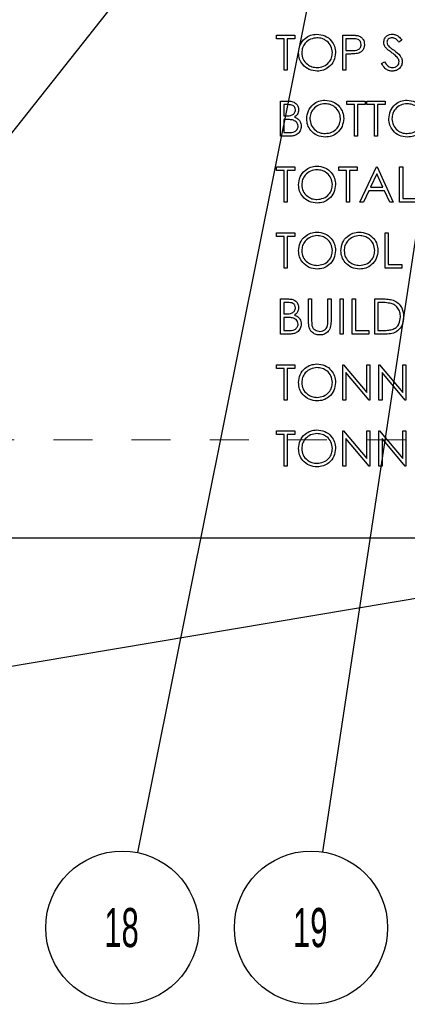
# Model space of a CAD drawing. Header units: inches. Extents: x 1880 to 2363, y -453 to -54.
# Tile 227 of 256: x 2038.996 to 2039.987, y -428.429 to -425.91. Entities that reach past the tile are written whole.
import ezdxf

# ---------------------------------------------------------------- set-up
doc = ezdxf.new("R2010")
doc.units = ezdxf.units.IN
doc.header["$LTSCALE"] = 0.5
doc.header["$MEASUREMENT"] = 0
doc.linetypes.add('HIDDEN', pattern=[0.225, 0.15, -0.075])
doc.layers.add('DSS-M-S', color=53, linetype='Continuous')
doc.layers.add('SID-M-S', color=105, linetype='Continuous')
doc.styles.add('SLDTEXTSTYLE0', font='TXT', dxfattribs={"width": 0.595745})

msp = doc.modelspace()

# ---------------------------------------------------------------- linework, layer by layer
at = {"layer": 'DSS-M-S', "linetype": 'Continuous', "lineweight": 25}
for p, q in [((2039.65269, -425.94932), (2039.7, -425.94932)), ((2039.65269, -425.95855), (2039.65269, -425.94932)), ((2039.7, -425.94932), (2039.7, -425.95855)), ((2039.82231, -425.94932), (2039.83996, -425.94932)), ((2039.82231, -426.03932), (2039.82231, -425.94932)), ((2039.67231, -425.95855), (2039.65269, -425.95855)), ((2039.67231, -426.03932), (2039.67231, -425.95855)), ((2039.68038, -425.95855), (2039.68038, -426.03932)), ((2039.7, -425.95855), (2039.68038, -425.95855)), ((2039.84684, -425.95855), (2039.83038, -425.95855)), ((2039.83038, -425.95855), (2039.83038, -425.98855)), ((2039.97346, -425.96225), (2039.96616, -425.96779)), ((2039.83038, -425.98855), (2039.84614, -425.98875)), ((2039.83038, -425.99779), (2039.83038, -426.03932)), ((2039.83682, -425.99779), (2039.83038, -425.99779)), ((2039.92154, -426.02196), (2039.92915, -426.0174)), ((2039.68038, -426.03932), (2039.67231, -426.03932)), ((2039.83038, -426.03932), (2039.82231, -426.03932)), ((2039.66308, -426.11807), (2039.68064, -426.11807)), ((2039.66308, -426.20807), (2039.66308, -426.11807)), ((2039.67115, -426.1273), (2039.67115, -426.15615)), ((2039.68211, -426.1273), (2039.67115, -426.1273)), ((2039.83269, -426.11807), (2039.88, -426.11807)), ((2039.83269, -426.1273), (2039.83269, -426.11807)), ((2039.85231, -426.1273), (2039.83269, -426.1273)), ((2039.85231, -426.20807), (2039.85231, -426.1273)), ((2039.86038, -426.1273), (2039.86038, -426.20807)), ((2039.88, -426.1273), (2039.86038, -426.1273)), ((2039.88, -426.11807), (2039.88, -426.1273)), ((2039.88346, -426.11807), (2039.93077, -426.11807)), ((2039.88346, -426.1273), (2039.88346, -426.11807)), ((2039.90308, -426.1273), (2039.88346, -426.1273)), ((2039.90308, -426.20807), (2039.90308, -426.1273)), ((2039.91115, -426.1273), (2039.91115, -426.20807)), ((2039.93077, -426.1273), (2039.91115, -426.1273)), ((2039.93077, -426.11807), (2039.93077, -426.1273)), ((2039.67115, -426.15615), (2039.67658, -426.15615)), ((2039.67115, -426.16538), (2039.67115, -426.19884)), ((2039.67651, -426.16538), (2039.67115, -426.16538)), ((2039.67115, -426.19884), (2039.68266, -426.19884)), ((2039.68742, -426.20807), (2039.66308, -426.20807)), ((2039.86038, -426.20807), (2039.85231, -426.20807)), ((2039.91115, -426.20807), (2039.90308, -426.20807)), ((2039.65269, -426.28682), (2039.7, -426.28682)), ((2039.65269, -426.29605), (2039.65269, -426.28682)), ((2039.67231, -426.29605), (2039.65269, -426.29605)), ((2039.67231, -426.37682), (2039.67231, -426.29605)), ((2039.68038, -426.29605), (2039.68038, -426.37682)), ((2039.7, -426.29605), (2039.68038, -426.29605)), ((2039.7, -426.28682), (2039.7, -426.29605)), ((2039.81192, -426.28682), (2039.85923, -426.28682)), ((2039.81192, -426.29605), (2039.81192, -426.28682)), ((2039.83154, -426.29605), (2039.81192, -426.29605)), ((2039.83154, -426.37682), (2039.83154, -426.29605)), ((2039.83961, -426.29605), (2039.83961, -426.37682)), ((2039.85923, -426.29605), (2039.83961, -426.29605)), ((2039.85923, -426.28682), (2039.85923, -426.29605)), ((2039.86615, -426.37682), (2039.90885, -426.28682)), ((2039.90933, -426.30437), (2039.89303, -426.33875)), ((2039.90885, -426.28682), (2039.91, -426.28682)), ((2039.9252, -426.33875), (2039.90933, -426.30437)), ((2039.91, -426.28682), (2039.95154, -426.37682)), ((2039.96769, -426.28682), (2039.97577, -426.28682)), ((2039.96769, -426.37682), (2039.96769, -426.28682)), ((2039.97577, -426.28682), (2039.97577, -426.36759)), ((2039.88865, -426.34798), (2039.87497, -426.37682)), ((2039.92945, -426.34798), (2039.88865, -426.34798)), ((2039.89303, -426.33875), (2039.9252, -426.33875)), ((2039.94276, -426.37682), (2039.92945, -426.34798)), ((2039.68038, -426.37682), (2039.67231, -426.37682)), ((2039.83961, -426.37682), (2039.83154, -426.37682)), ((2039.87497, -426.37682), (2039.86615, -426.37682)), ((2039.95154, -426.37682), (2039.94276, -426.37682)), ((2040.01038, -426.37682), (2039.96769, -426.37682)), ((2039.97577, -426.36759), (2040.01038, -426.36759)), ((2039.65269, -426.45557), (2039.7, -426.45557)), ((2039.65269, -426.4648), (2039.65269, -426.45557)), ((2039.7, -426.45557), (2039.7, -426.4648)), ((2039.93077, -426.45557), (2039.93885, -426.45557)), ((2039.93077, -426.54557), (2039.93077, -426.45557)), ((2039.93885, -426.45557), (2039.93885, -426.53634)), ((2039.67231, -426.4648), (2039.65269, -426.4648)), ((2039.67231, -426.54557), (2039.67231, -426.4648)), ((2039.68038, -426.4648), (2039.68038, -426.54557)), ((2039.7, -426.4648), (2039.68038, -426.4648)), ((2039.68038, -426.54557), (2039.67231, -426.54557)), ((2039.97346, -426.54557), (2039.93077, -426.54557)), ((2039.93885, -426.53634), (2039.97346, -426.53634)), ((2039.97346, -426.53634), (2039.97346, -426.54557)), ((2039.66308, -426.62432), (2039.68064, -426.62432)), ((2039.66308, -426.71432), (2039.66308, -426.62432)), ((2039.67115, -426.63355), (2039.67115, -426.6624)), ((2039.68211, -426.63355), (2039.67115, -426.63355)), ((2039.73461, -426.62432), (2039.74269, -426.62432)), ((2039.73461, -426.67868), (2039.73461, -426.62432)), ((2039.74269, -426.62432), (2039.74269, -426.67825)), ((2039.78423, -426.62432), (2039.79231, -426.62432)), ((2039.78423, -426.67825), (2039.78423, -426.62432)), ((2039.79231, -426.62432), (2039.79231, -426.67868)), ((2039.81538, -426.62432), (2039.82346, -426.62432)), ((2039.81538, -426.71432), (2039.81538, -426.62432)), ((2039.82346, -426.62432), (2039.82346, -426.71432)), ((2039.84654, -426.62432), (2039.85461, -426.62432)), ((2039.84654, -426.71432), (2039.84654, -426.62432)), ((2039.85461, -426.62432), (2039.85461, -426.70509)), ((2039.90423, -426.62432), (2039.9224, -426.62432)), ((2039.90423, -426.71432), (2039.90423, -426.62432)), ((2039.91231, -426.63355), (2039.91231, -426.70509)), ((2039.91864, -426.63355), (2039.91231, -426.63355)), ((2039.67115, -426.6624), (2039.67658, -426.6624)), ((2039.67651, -426.67163), (2039.67115, -426.67163)), ((2039.67115, -426.67163), (2039.67115, -426.70509)), ((2039.67115, -426.70509), (2039.68266, -426.70509)), ((2039.85461, -426.70509), (2039.88923, -426.70509)), ((2039.88923, -426.70509), (2039.88923, -426.71432)), ((2039.91231, -426.70509), (2039.92264, -426.70509)), ((2039.68742, -426.71432), (2039.66308, -426.71432)), ((2039.82346, -426.71432), (2039.81538, -426.71432)), ((2039.88923, -426.71432), (2039.84654, -426.71432)), ((2039.93212, -426.71432), (2039.90423, -426.71432)), ((2039.65269, -426.79307), (2039.7, -426.79307)), ((2039.65269, -426.8023), (2039.65269, -426.79307)), ((2039.67231, -426.8023), (2039.65269, -426.8023)), ((2039.67231, -426.88307), (2039.67231, -426.8023)), ((2039.68038, -426.8023), (2039.68038, -426.88307)), ((2039.7, -426.8023), (2039.68038, -426.8023)), ((2039.7, -426.79307), (2039.7, -426.8023)), ((2039.82231, -426.79307), (2039.824, -426.79307)), ((2039.82231, -426.88307), (2039.82231, -426.79307)), ((2039.824, -426.79307), (2039.88346, -426.86391)), ((2039.88346, -426.79307), (2039.89154, -426.79307)), ((2039.88346, -426.86391), (2039.88346, -426.79307)), ((2039.89154, -426.79307), (2039.89154, -426.88307)), ((2039.91461, -426.88307), (2039.91461, -426.79307)), ((2039.91461, -426.79307), (2039.91631, -426.79307)), ((2039.91631, -426.79307), (2039.97577, -426.86391)), ((2039.97577, -426.79307), (2039.98385, -426.79307)), ((2039.97577, -426.86391), (2039.97577, -426.79307)), ((2039.98385, -426.79307), (2039.98385, -426.88307)), ((2039.83038, -426.8124), (2039.83038, -426.88307)), ((2039.8897, -426.88307), (2039.83038, -426.8124)), ((2039.98201, -426.88307), (2039.92269, -426.8124)), ((2039.92269, -426.8124), (2039.92269, -426.88307)), ((2039.68038, -426.88307), (2039.67231, -426.88307)), ((2039.83038, -426.88307), (2039.82231, -426.88307)), ((2039.89154, -426.88307), (2039.8897, -426.88307)), ((2039.92269, -426.88307), (2039.91461, -426.88307)), ((2039.98385, -426.88307), (2039.98201, -426.88307)), ((2039.65269, -426.96182), (2039.7, -426.96182)), ((2039.65269, -426.97105), (2039.65269, -426.96182)), ((2039.67231, -426.97105), (2039.65269, -426.97105)), ((2039.67231, -427.05182), (2039.67231, -426.97105)), ((2039.68038, -426.97105), (2039.68038, -427.05182)), ((2039.7, -426.97105), (2039.68038, -426.97105)), ((2039.7, -426.96182), (2039.7, -426.97105)), ((2039.82231, -426.96182), (2039.824, -426.96182)), ((2039.82231, -427.05182), (2039.82231, -426.96182)), ((2039.824, -426.96182), (2039.88346, -427.03266)), ((2039.8897, -427.05182), (2039.83038, -426.98115)), ((2039.83038, -426.98115), (2039.83038, -427.05182)), ((2039.88346, -426.96182), (2039.89154, -426.96182)), ((2039.88346, -427.03266), (2039.88346, -426.96182)), ((2039.89154, -426.96182), (2039.89154, -427.05182)), ((2039.91461, -426.96182), (2039.91631, -426.96182)), ((2039.91461, -427.05182), (2039.91461, -426.96182)), ((2039.91631, -426.96182), (2039.97577, -427.03266)), ((2039.98201, -427.05182), (2039.92269, -426.98115)), ((2039.92269, -426.98115), (2039.92269, -427.05182)), ((2039.97577, -426.96182), (2039.98385, -426.96182)), ((2039.97577, -427.03266), (2039.97577, -426.96182)), ((2039.98385, -426.96182), (2039.98385, -427.05182)), ((2039.68038, -427.05182), (2039.67231, -427.05182)), ((2039.83038, -427.05182), (2039.82231, -427.05182)), ((2039.89154, -427.05182), (2039.8897, -427.05182)), ((2039.92269, -427.05182), (2039.91461, -427.05182)), ((2039.98385, -427.05182), (2039.98201, -427.05182)), ((2034.68179, -427.23517), (2047.18179, -427.23517))]:
    msp.add_line(p, q, dxfattribs=at)
at = {"layer": 'DSS-M-S', "linetype": 'HIDDEN', "lineweight": 18}
msp.add_line((2047.18179, -426.98517), (2034.68179, -426.98517), dxfattribs=at)
at = {"layer": 'DSS-M-S', "linetype": 'Continuous', "lineweight": 25}
for points, knots in [([(2039.70923, -425.99472), (2039.71006, -425.98778), (2039.71172, -425.97389), (2039.72404, -425.95807), (2039.73959, -425.94865), (2039.7505, -425.94756), (2039.75596, -425.94702)], [0, 0, 0, 0, 0.27973102, 0.55932682, 0.77968048, 1, 1, 1, 1]), ([(2039.75596, -425.94702), (2039.76301, -425.94776), (2039.77711, -425.94924), (2039.79288, -425.96201), (2039.80246, -425.97769), (2039.80338, -425.98875), (2039.80385, -425.99429)], [0, 0, 0, 0, 0.2797673, 0.5593585, 0.7795711, 1, 1, 1, 1]), ([(2039.83996, -425.94932), (2039.84381, -425.94931), (2039.85067, -425.94929), (2039.85747, -425.95025), (2039.86046, -425.95068)], [0, 0, 0, 0, 0.5603137, 1, 1, 1, 1]), ([(2039.86046, -425.95068), (2039.86319, -425.95166), (2039.86866, -425.95364), (2039.87431, -425.95972), (2039.87729, -425.96664), (2039.87756, -425.97119), (2039.87769, -425.97346)], [0, 0, 0, 0, 0.27970537, 0.55938086, 0.77950855, 1, 1, 1, 1]), ([(2039.92731, -425.96802), (2039.9277, -425.96482), (2039.92848, -425.95844), (2039.93462, -425.9515), (2039.94197, -425.94766), (2039.94698, -425.94723), (2039.94948, -425.94702)], [0, 0, 0, 0, 0.27955263, 0.5587984, 0.77937773, 1, 1, 1, 1]), ([(2039.94948, -425.94702), (2039.95225, -425.94729), (2039.9578, -425.94783), (2039.96647, -425.95312), (2039.97081, -425.95879), (2039.97346, -425.96225)], [0, 0, 0, 0, 0.2797499, 0.5595012, 1, 1, 1, 1]), ([(2039.75636, -425.95625), (2039.75068, -425.95699), (2039.73931, -425.95846), (2039.72631, -425.96848), (2039.71853, -425.98124), (2039.71772, -425.9902), (2039.71731, -425.99468)], [0, 0, 0, 0, 0.2796271, 0.5593495, 0.7796302, 1, 1, 1, 1]), ([(2039.79577, -425.99427), (2039.79508, -425.98856), (2039.7937, -425.97713), (2039.78274, -425.96474), (2039.76977, -425.95757), (2039.76083, -425.95669), (2039.75636, -425.95625)], [0, 0, 0, 0, 0.279468, 0.5588703, 0.7795158, 1, 1, 1, 1]), ([(2039.84614, -425.98875), (2039.85162, -425.98877), (2039.85849, -425.9888), (2039.86513, -425.98429), (2039.86859, -425.98016), (2039.86921, -425.97616), (2039.86961, -425.9735)], [0, 0, 0, 0, 0.4997206, 0.6253498, 0.7510825, 1, 1, 1, 1]), ([(2039.86961, -425.9735), (2039.86921, -425.97092), (2039.86859, -425.96703), (2039.86528, -425.96297), (2039.85892, -425.95842), (2039.85221, -425.95849), (2039.84684, -425.95855)], [0, 0, 0, 0, 0.2489693, 0.3747291, 0.500383, 1, 1, 1, 1]), ([(2039.87769, -425.97346), (2039.87748, -425.97643), (2039.87705, -425.98236), (2039.87254, -425.98958), (2039.86641, -425.99424), (2039.86196, -425.99562), (2039.85974, -425.99631)], [0, 0, 0, 0, 0.2800989, 0.5593238, 0.7794579, 1, 1, 1, 1]), ([(2039.93234, -425.98172), (2039.93075, -425.97939), (2039.92792, -425.97522), (2039.92749, -425.97022), (2039.92731, -425.96802)], [0, 0, 0, 0, 0.5598405, 1, 1, 1, 1]), ([(2039.94858, -425.95625), (2039.94675, -425.95639), (2039.9431, -425.95667), (2039.93871, -425.95947), (2039.93583, -425.96333), (2039.93553, -425.9662), (2039.93538, -425.96764)], [0, 0, 0, 0, 0.2802743, 0.5599314, 0.7799201, 1, 1, 1, 1]), ([(2039.93538, -425.96764), (2039.93549, -425.9689), (2039.9357, -425.97141), (2039.93765, -425.97555), (2039.93992, -425.97786), (2039.94132, -425.97927)], [0, 0, 0, 0, 0.2799464, 0.5597741, 1, 1, 1, 1]), ([(2039.96616, -425.96779), (2039.9646, -425.96585), (2039.96204, -425.96266), (2039.95782, -425.95881), (2039.95341, -425.95662), (2039.95019, -425.95637), (2039.94858, -425.95625)], [0, 0, 0, 0, 0.3404085, 0.560482, 0.7801798, 1, 1, 1, 1]), ([(2039.75668, -426.04163), (2039.74971, -426.04086), (2039.73576, -426.03932), (2039.72025, -426.02659), (2039.71068, -426.01114), (2039.70971, -426.0002), (2039.70923, -425.99472)], [0, 0, 0, 0, 0.2796633, 0.5593539, 0.7796364, 1, 1, 1, 1]), ([(2039.71731, -425.99468), (2039.718, -426.00036), (2039.71937, -426.0117), (2039.73025, -426.02394), (2039.743, -426.0313), (2039.7519, -426.03204), (2039.75636, -426.0324)], [0, 0, 0, 0, 0.279416, 0.5590765, 0.779478, 1, 1, 1, 1]), ([(2039.75636, -426.0324), (2039.76207, -426.03175), (2039.7735, -426.03045), (2039.78674, -426.02059), (2039.79453, -426.00776), (2039.79535, -425.99877), (2039.79577, -425.99427)], [0, 0, 0, 0, 0.2798297, 0.559389, 0.7796538, 1, 1, 1, 1]), ([(2039.80385, -425.99429), (2039.80305, -426.00127), (2039.80147, -426.01524), (2039.78865, -426.03072), (2039.77314, -426.04023), (2039.76217, -426.04116), (2039.75668, -426.04163)], [0, 0, 0, 0, 0.2796304, 0.5593429, 0.7795972, 1, 1, 1, 1]), ([(2039.85974, -425.99631), (2039.85548, -425.99684), (2039.84786, -425.9978), (2039.8402, -425.99779), (2039.83682, -425.99779)], [0, 0, 0, 0, 0.5596942, 1, 1, 1, 1]), ([(2039.94708, -425.99396), (2039.94415, -425.99189), (2039.93891, -425.98819), (2039.93435, -425.9837), (2039.93234, -425.98172)], [0, 0, 0, 0, 0.5604127, 1, 1, 1, 1]), ([(2039.94132, -425.97927), (2039.94354, -425.98099), (2039.9475, -425.98407), (2039.95161, -425.98696), (2039.95341, -425.98823)], [0, 0, 0, 0, 0.5599058, 1, 1, 1, 1]), ([(2039.96331, -426.00831), (2039.96054, -426.00535), (2039.95558, -426.00004), (2039.94968, -425.99582), (2039.94708, -425.99396)], [0, 0, 0, 0, 0.5594958, 1, 1, 1, 1]), ([(2039.95341, -425.98823), (2039.95905, -425.99241), (2039.96691, -425.99823), (2039.9736, -426.00906), (2039.97428, -426.01454), (2039.97461, -426.01727)], [0, 0, 0, 0, 0.5601154, 0.7802838, 1, 1, 1, 1]), ([(2039.94891, -426.04163), (2039.94558, -426.0413), (2039.93892, -426.04063), (2039.92866, -426.03385), (2039.92424, -426.02647), (2039.92154, -426.02196)], [0, 0, 0, 0, 0.2798798, 0.5596658, 1, 1, 1, 1]), ([(2039.92915, -426.0174), (2039.93182, -426.02151), (2039.93555, -426.02724), (2039.94317, -426.0318), (2039.947, -426.0322), (2039.94891, -426.0324)], [0, 0, 0, 0, 0.55932064, 0.77978172, 1, 1, 1, 1]), ([(2039.94891, -426.0324), (2039.95133, -426.03216), (2039.95616, -426.03167), (2039.96207, -426.02804), (2039.96583, -426.02285), (2039.9663, -426.01905), (2039.96654, -426.01715)], [0, 0, 0, 0, 0.2802764, 0.5601478, 0.7801531, 1, 1, 1, 1]), ([(2039.97461, -426.01727), (2039.97411, -426.02096), (2039.9731, -426.02833), (2039.96591, -426.03617), (2039.9576, -426.04093), (2039.9518, -426.0414), (2039.94891, -426.04163)], [0, 0, 0, 0, 0.2791829, 0.5590851, 0.779446, 1, 1, 1, 1]), ([(2039.96654, -426.01715), (2039.96632, -426.01536), (2039.96592, -426.01215), (2039.96411, -426.00949), (2039.96331, -426.00831)], [0, 0, 0, 0, 0.5589902, 1, 1, 1, 1]), ([(2039.68064, -426.11807), (2039.68449, -426.11816), (2039.69216, -426.11832), (2039.70231, -426.12291), (2039.70822, -426.13132), (2039.70889, -426.13736), (2039.70923, -426.14038)], [0, 0, 0, 0, 0.2813174, 0.559922, 0.7799345, 1, 1, 1, 1]), ([(2039.70115, -426.14054), (2039.70089, -426.13832), (2039.7005, -426.13499), (2039.69765, -426.13156), (2039.69227, -426.12771), (2039.68663, -426.12749), (2039.68211, -426.1273)], [0, 0, 0, 0, 0.2492836, 0.3749253, 0.5006447, 1, 1, 1, 1]), ([(2039.73, -426.16347), (2039.73083, -426.15653), (2039.73249, -426.14264), (2039.74481, -426.12682), (2039.76036, -426.1174), (2039.77127, -426.11631), (2039.77673, -426.11577)], [0, 0, 0, 0, 0.279731, 0.5593268, 0.7796805, 1, 1, 1, 1]), ([(2039.77713, -426.125), (2039.77145, -426.12574), (2039.76008, -426.12721), (2039.74708, -426.13723), (2039.7393, -426.14999), (2039.73848, -426.15895), (2039.73808, -426.16343)], [0, 0, 0, 0, 0.2796271, 0.5593495, 0.7796302, 1, 1, 1, 1]), ([(2039.77673, -426.11577), (2039.78378, -426.11651), (2039.79788, -426.11799), (2039.81365, -426.13076), (2039.82323, -426.14644), (2039.82415, -426.1575), (2039.82461, -426.16304)], [0, 0, 0, 0, 0.2797673, 0.5593585, 0.7795711, 1, 1, 1, 1]), ([(2039.81654, -426.16302), (2039.81585, -426.15731), (2039.81446, -426.14588), (2039.80351, -426.13349), (2039.79054, -426.12632), (2039.7816, -426.12544), (2039.77713, -426.125)], [0, 0, 0, 0, 0.279468, 0.5588703, 0.7795158, 1, 1, 1, 1]), ([(2039.94, -426.16347), (2039.94083, -426.15653), (2039.94249, -426.14264), (2039.95481, -426.12682), (2039.97036, -426.1174), (2039.98127, -426.11631), (2039.98673, -426.11577)], [0, 0, 0, 0, 0.279731, 0.5593268, 0.7796805, 1, 1, 1, 1]), ([(2039.98713, -426.125), (2039.98145, -426.12574), (2039.97008, -426.12721), (2039.95708, -426.13723), (2039.9493, -426.14999), (2039.94848, -426.15895), (2039.94808, -426.16343)], [0, 0, 0, 0, 0.2796271, 0.5593495, 0.7796302, 1, 1, 1, 1]), ([(2039.98673, -426.11577), (2039.99378, -426.11651), (2040.00788, -426.11799), (2040.02365, -426.13076), (2040.03323, -426.14644), (2040.03415, -426.1575), (2040.03461, -426.16304)], [0, 0, 0, 0, 0.2797673, 0.5593585, 0.7795711, 1, 1, 1, 1]), ([(2040.02654, -426.16302), (2040.02585, -426.15731), (2040.02446, -426.14588), (2040.01351, -426.13349), (2040.00054, -426.12632), (2039.9916, -426.12544), (2039.98713, -426.125)], [0, 0, 0, 0, 0.279468, 0.5588703, 0.7795158, 1, 1, 1, 1]), ([(2039.67658, -426.15615), (2039.68223, -426.15614), (2039.6893, -426.15612), (2039.69627, -426.15156), (2039.69898, -426.14843), (2039.70082, -426.14466), (2039.70104, -426.14191), (2039.70115, -426.14054)], [0, 0, 0, 0, 0.4986071, 0.6240085, 0.7494012, 0.8747358, 1, 1, 1, 1]), ([(2039.70923, -426.14038), (2039.70908, -426.1425), (2039.70877, -426.14675), (2039.7058, -426.15396), (2039.70147, -426.15742), (2039.69883, -426.15952)], [0, 0, 0, 0, 0.2808667, 0.5615271, 1, 1, 1, 1]), ([(2039.69335, -426.16645), (2039.69022, -426.16606), (2039.68462, -426.16537), (2039.67899, -426.16538), (2039.67651, -426.16538)], [0, 0, 0, 0, 0.559734, 1, 1, 1, 1]), ([(2039.70808, -426.18253), (2039.70781, -426.18032), (2039.70727, -426.1759), (2039.70206, -426.16948), (2039.69665, -426.1676), (2039.69335, -426.16645)], [0, 0, 0, 0, 0.27994372, 0.56042863, 1, 1, 1, 1]), ([(2039.69883, -426.15952), (2039.70152, -426.16062), (2039.70691, -426.1628), (2039.71258, -426.16883), (2039.71566, -426.17571), (2039.71599, -426.18025), (2039.71615, -426.18253)], [0, 0, 0, 0, 0.28038227, 0.55960553, 0.7797648, 1, 1, 1, 1]), ([(2039.77745, -426.21038), (2039.77048, -426.20961), (2039.75653, -426.20807), (2039.74101, -426.19534), (2039.73145, -426.17989), (2039.73048, -426.16895), (2039.73, -426.16347)], [0, 0, 0, 0, 0.2796633, 0.5593539, 0.7796364, 1, 1, 1, 1]), ([(2039.73808, -426.16343), (2039.73877, -426.16911), (2039.74014, -426.18045), (2039.75102, -426.19269), (2039.76377, -426.20005), (2039.77267, -426.20079), (2039.77713, -426.20115)], [0, 0, 0, 0, 0.279416, 0.5590765, 0.779478, 1, 1, 1, 1]), ([(2039.77713, -426.20115), (2039.78284, -426.2005), (2039.79427, -426.1992), (2039.80751, -426.18934), (2039.8153, -426.17651), (2039.81612, -426.16752), (2039.81654, -426.16302)], [0, 0, 0, 0, 0.2798297, 0.559389, 0.7796538, 1, 1, 1, 1]), ([(2039.82461, -426.16304), (2039.82382, -426.17002), (2039.82224, -426.18399), (2039.80942, -426.19947), (2039.79391, -426.20898), (2039.78294, -426.20991), (2039.77745, -426.21038)], [0, 0, 0, 0, 0.27963036, 0.55934292, 0.77959724, 1, 1, 1, 1]), ([(2039.98745, -426.21038), (2039.98048, -426.20961), (2039.96653, -426.20807), (2039.95101, -426.19534), (2039.94145, -426.17989), (2039.94048, -426.16895), (2039.94, -426.16347)], [0, 0, 0, 0, 0.27966329, 0.55935394, 0.77963639, 1, 1, 1, 1]), ([(2039.94808, -426.16343), (2039.94877, -426.16911), (2039.95014, -426.18045), (2039.96102, -426.19269), (2039.97377, -426.20005), (2039.98267, -426.20079), (2039.98713, -426.20115)], [0, 0, 0, 0, 0.27941597, 0.55907651, 0.77947804, 1, 1, 1, 1]), ([(2039.98713, -426.20115), (2039.99284, -426.2005), (2040.00427, -426.1992), (2040.01751, -426.18934), (2040.0253, -426.17651), (2040.02612, -426.16752), (2040.02654, -426.16302)], [0, 0, 0, 0, 0.2798297, 0.559389, 0.7796538, 1, 1, 1, 1]), ([(2040.03461, -426.16304), (2040.03382, -426.17002), (2040.03224, -426.18399), (2040.01942, -426.19947), (2040.00391, -426.20898), (2039.99294, -426.20991), (2039.98745, -426.21038)], [0, 0, 0, 0, 0.2796304, 0.5593429, 0.7795972, 1, 1, 1, 1]), ([(2039.68266, -426.19884), (2039.68854, -426.19884), (2039.69736, -426.19883), (2039.70511, -426.19192), (2039.70771, -426.1868), (2039.70795, -426.18395), (2039.70808, -426.18253)], [0, 0, 0, 0, 0.4993602, 0.748736, 0.8743989, 1, 1, 1, 1]), ([(2039.71615, -426.18253), (2039.71562, -426.18656), (2039.71455, -426.19463), (2039.70645, -426.20319), (2039.69692, -426.20753), (2039.69059, -426.20789), (2039.68742, -426.20807)], [0, 0, 0, 0, 0.2791411, 0.5586537, 0.779059, 1, 1, 1, 1]), ([(2039.70923, -426.33222), (2039.71006, -426.32528), (2039.71172, -426.31139), (2039.72404, -426.29557), (2039.73959, -426.28615), (2039.7505, -426.28506), (2039.75596, -426.28452)], [0, 0, 0, 0, 0.279731, 0.5593268, 0.7796805, 1, 1, 1, 1]), ([(2039.75636, -426.29375), (2039.75068, -426.29449), (2039.73931, -426.29596), (2039.72631, -426.30598), (2039.71853, -426.31874), (2039.71772, -426.3277), (2039.71731, -426.33218)], [0, 0, 0, 0, 0.2796271, 0.5593495, 0.7796302, 1, 1, 1, 1]), ([(2039.75596, -426.28452), (2039.76301, -426.28526), (2039.77711, -426.28674), (2039.79288, -426.29951), (2039.80246, -426.31519), (2039.80338, -426.32625), (2039.80385, -426.33179)], [0, 0, 0, 0, 0.2797673, 0.5593585, 0.7795711, 1, 1, 1, 1]), ([(2039.79577, -426.33177), (2039.79508, -426.32606), (2039.7937, -426.31463), (2039.78274, -426.30224), (2039.76977, -426.29507), (2039.76083, -426.29419), (2039.75636, -426.29375)], [0, 0, 0, 0, 0.27946805, 0.55887035, 0.77951584, 1, 1, 1, 1]), ([(2039.75636, -426.3699), (2039.76207, -426.36925), (2039.7735, -426.36795), (2039.78674, -426.35809), (2039.79453, -426.34526), (2039.79535, -426.33627), (2039.79577, -426.33177)], [0, 0, 0, 0, 0.27982967, 0.55938902, 0.77965383, 1, 1, 1, 1]), ([(2039.80385, -426.33179), (2039.80305, -426.33877), (2039.80147, -426.35274), (2039.78865, -426.36822), (2039.77314, -426.37773), (2039.76217, -426.37866), (2039.75668, -426.37913)], [0, 0, 0, 0, 0.2796304, 0.5593429, 0.7795972, 1, 1, 1, 1]), ([(2039.75668, -426.37913), (2039.74971, -426.37836), (2039.73576, -426.37682), (2039.72025, -426.36409), (2039.71068, -426.34864), (2039.70971, -426.3377), (2039.70923, -426.33222)], [0, 0, 0, 0, 0.2796633, 0.5593539, 0.7796364, 1, 1, 1, 1]), ([(2039.71731, -426.33218), (2039.718, -426.33786), (2039.71937, -426.3492), (2039.73025, -426.36144), (2039.743, -426.3688), (2039.7519, -426.36954), (2039.75636, -426.3699)], [0, 0, 0, 0, 0.279416, 0.5590765, 0.779478, 1, 1, 1, 1]), ([(2039.70923, -426.50097), (2039.71006, -426.49403), (2039.71172, -426.48014), (2039.72404, -426.46432), (2039.73959, -426.4549), (2039.7505, -426.45381), (2039.75596, -426.45327)], [0, 0, 0, 0, 0.279731, 0.5593268, 0.7796805, 1, 1, 1, 1]), ([(2039.75596, -426.45327), (2039.76301, -426.45401), (2039.77711, -426.45549), (2039.79288, -426.46826), (2039.80246, -426.48394), (2039.80338, -426.495), (2039.80385, -426.50054)], [0, 0, 0, 0, 0.2797673, 0.5593585, 0.7795711, 1, 1, 1, 1]), ([(2039.81769, -426.50097), (2039.81852, -426.49403), (2039.82019, -426.48014), (2039.8325, -426.46432), (2039.84805, -426.4549), (2039.85897, -426.45381), (2039.86442, -426.45327)], [0, 0, 0, 0, 0.279731, 0.5593268, 0.7796805, 1, 1, 1, 1]), ([(2039.86442, -426.45327), (2039.87148, -426.45401), (2039.88558, -426.45549), (2039.90135, -426.46826), (2039.91092, -426.48394), (2039.91184, -426.495), (2039.91231, -426.50054)], [0, 0, 0, 0, 0.2797673, 0.55935845, 0.7795711, 1, 1, 1, 1]), ([(2039.75636, -426.4625), (2039.75068, -426.46324), (2039.73931, -426.46471), (2039.72631, -426.47473), (2039.71853, -426.48749), (2039.71772, -426.49645), (2039.71731, -426.50093)], [0, 0, 0, 0, 0.27962705, 0.55934953, 0.77963023, 1, 1, 1, 1]), ([(2039.79577, -426.50052), (2039.79508, -426.49481), (2039.7937, -426.48338), (2039.78274, -426.47099), (2039.76977, -426.46382), (2039.76083, -426.46294), (2039.75636, -426.4625)], [0, 0, 0, 0, 0.279468, 0.5588703, 0.7795158, 1, 1, 1, 1]), ([(2039.86482, -426.4625), (2039.85914, -426.46324), (2039.84777, -426.46471), (2039.83477, -426.47473), (2039.82699, -426.48749), (2039.82618, -426.49645), (2039.82577, -426.50093)], [0, 0, 0, 0, 0.2796271, 0.5593495, 0.7796302, 1, 1, 1, 1]), ([(2039.90423, -426.50052), (2039.90354, -426.49481), (2039.90216, -426.48338), (2039.89121, -426.47099), (2039.87824, -426.46382), (2039.86929, -426.46294), (2039.86482, -426.4625)], [0, 0, 0, 0, 0.279468, 0.5588703, 0.7795158, 1, 1, 1, 1]), ([(2039.75668, -426.54788), (2039.74971, -426.54711), (2039.73576, -426.54557), (2039.72025, -426.53284), (2039.71068, -426.51739), (2039.70971, -426.50645), (2039.70923, -426.50097)], [0, 0, 0, 0, 0.27966329, 0.55935394, 0.77963639, 1, 1, 1, 1]), ([(2039.71731, -426.50093), (2039.718, -426.50661), (2039.71937, -426.51795), (2039.73025, -426.53019), (2039.743, -426.53755), (2039.7519, -426.53829), (2039.75636, -426.53865)], [0, 0, 0, 0, 0.279416, 0.5590765, 0.779478, 1, 1, 1, 1]), ([(2039.75636, -426.53865), (2039.76207, -426.538), (2039.7735, -426.5367), (2039.78674, -426.52684), (2039.79453, -426.51401), (2039.79535, -426.50502), (2039.79577, -426.50052)], [0, 0, 0, 0, 0.27982967, 0.55938902, 0.77965383, 1, 1, 1, 1]), ([(2039.80385, -426.50054), (2039.80305, -426.50752), (2039.80147, -426.52149), (2039.78865, -426.53697), (2039.77314, -426.54648), (2039.76217, -426.54741), (2039.75668, -426.54788)], [0, 0, 0, 0, 0.2796304, 0.5593429, 0.7795972, 1, 1, 1, 1]), ([(2039.86514, -426.54788), (2039.85817, -426.54711), (2039.84422, -426.54557), (2039.82871, -426.53284), (2039.81914, -426.51739), (2039.81818, -426.50645), (2039.81769, -426.50097)], [0, 0, 0, 0, 0.2796633, 0.5593539, 0.7796364, 1, 1, 1, 1]), ([(2039.82577, -426.50093), (2039.82646, -426.50661), (2039.82783, -426.51795), (2039.83871, -426.53019), (2039.85146, -426.53755), (2039.86037, -426.53829), (2039.86482, -426.53865)], [0, 0, 0, 0, 0.279416, 0.5590765, 0.779478, 1, 1, 1, 1]), ([(2039.86482, -426.53865), (2039.87054, -426.538), (2039.88196, -426.5367), (2039.8952, -426.52684), (2039.90299, -426.51401), (2039.90382, -426.50502), (2039.90423, -426.50052)], [0, 0, 0, 0, 0.2798297, 0.559389, 0.7796538, 1, 1, 1, 1]), ([(2039.91231, -426.50054), (2039.91152, -426.50752), (2039.90993, -426.52149), (2039.89711, -426.53697), (2039.8816, -426.54648), (2039.87063, -426.54741), (2039.86514, -426.54788)], [0, 0, 0, 0, 0.27963036, 0.55934292, 0.77959724, 1, 1, 1, 1]), ([(2039.68064, -426.62432), (2039.68449, -426.62441), (2039.69216, -426.62457), (2039.70231, -426.62916), (2039.70822, -426.63757), (2039.70889, -426.64361), (2039.70923, -426.64663)], [0, 0, 0, 0, 0.2813174, 0.559922, 0.7799345, 1, 1, 1, 1]), ([(2039.70115, -426.64679), (2039.70089, -426.64457), (2039.7005, -426.64124), (2039.69765, -426.63781), (2039.69227, -426.63396), (2039.68663, -426.63374), (2039.68211, -426.63355)], [0, 0, 0, 0, 0.2492836, 0.3749253, 0.5006447, 1, 1, 1, 1]), ([(2039.94629, -426.63608), (2039.94117, -426.63518), (2039.93202, -426.63356), (2039.92273, -426.63356), (2039.91864, -426.63355)], [0, 0, 0, 0, 0.5595421, 1, 1, 1, 1]), ([(2039.9224, -426.62432), (2039.92781, -426.62433), (2039.93746, -426.62434), (2039.94684, -426.62658), (2039.95096, -426.62757)], [0, 0, 0, 0, 0.5604447, 1, 1, 1, 1]), ([(2039.95096, -426.62757), (2039.95554, -426.62979), (2039.96471, -426.63423), (2039.97584, -426.6494), (2039.97723, -426.66248), (2039.97808, -426.67046)], [0, 0, 0, 0, 0.2802641, 0.5607148, 1, 1, 1, 1]), ([(2039.67658, -426.6624), (2039.68223, -426.66239), (2039.6893, -426.66237), (2039.69627, -426.65781), (2039.69898, -426.65468), (2039.70082, -426.65091), (2039.70104, -426.64816), (2039.70115, -426.64679)], [0, 0, 0, 0, 0.4986071, 0.6240085, 0.7494012, 0.8747358, 1, 1, 1, 1]), ([(2039.70923, -426.64663), (2039.70908, -426.64875), (2039.70877, -426.653), (2039.7058, -426.66021), (2039.70147, -426.66367), (2039.69883, -426.66577)], [0, 0, 0, 0, 0.2808667, 0.5615271, 1, 1, 1, 1]), ([(2039.97, -426.67044), (2039.96971, -426.66623), (2039.96913, -426.65781), (2039.96354, -426.64721), (2039.95559, -426.63963), (2039.94939, -426.63726), (2039.94629, -426.63608)], [0, 0, 0, 0, 0.2801784, 0.5597646, 0.7797967, 1, 1, 1, 1]), ([(2039.69335, -426.6727), (2039.69022, -426.67231), (2039.68462, -426.67162), (2039.67899, -426.67163), (2039.67651, -426.67163)], [0, 0, 0, 0, 0.559734, 1, 1, 1, 1]), ([(2039.70808, -426.68878), (2039.70781, -426.68657), (2039.70727, -426.68215), (2039.70206, -426.67573), (2039.69665, -426.67385), (2039.69335, -426.6727)], [0, 0, 0, 0, 0.2799437, 0.5604286, 1, 1, 1, 1]), ([(2039.69883, -426.66577), (2039.70152, -426.66687), (2039.70691, -426.66905), (2039.71258, -426.67508), (2039.71566, -426.68196), (2039.71599, -426.6865), (2039.71615, -426.68878)], [0, 0, 0, 0, 0.2803823, 0.5596055, 0.7797648, 1, 1, 1, 1]), ([(2039.73622, -426.69765), (2039.73564, -426.69413), (2039.73461, -426.68785), (2039.73461, -426.68148), (2039.73461, -426.67868)], [0, 0, 0, 0, 0.5594986, 1, 1, 1, 1]), ([(2039.74269, -426.67825), (2039.74268, -426.68049), (2039.74267, -426.68448), (2039.74294, -426.68847), (2039.74305, -426.69022)], [0, 0, 0, 0, 0.5601244, 1, 1, 1, 1]), ([(2039.79231, -426.67868), (2039.79223, -426.6837), (2039.79208, -426.69367), (2039.78665, -426.70696), (2039.77617, -426.71536), (2039.76829, -426.71621), (2039.76434, -426.71663)], [0, 0, 0, 0, 0.2816547, 0.5601107, 0.7800798, 1, 1, 1, 1]), ([(2039.78331, -426.69222), (2039.78365, -426.68962), (2039.78426, -426.68499), (2039.78424, -426.68031), (2039.78423, -426.67825)], [0, 0, 0, 0, 0.5596244, 1, 1, 1, 1]), ([(2039.97808, -426.67046), (2039.97742, -426.67722), (2039.9761, -426.69071), (2039.96445, -426.70681), (2039.94806, -426.71384), (2039.93745, -426.71416), (2039.93212, -426.71432)], [0, 0, 0, 0, 0.280124, 0.5592478, 0.7788365, 1, 1, 1, 1]), ([(2039.94836, -426.7028), (2039.95196, -426.70123), (2039.95914, -426.69808), (2039.96821, -426.68671), (2039.96932, -426.67661), (2039.97, -426.67044)], [0, 0, 0, 0, 0.2805364, 0.5610151, 1, 1, 1, 1]), ([(2039.68266, -426.70509), (2039.68854, -426.70509), (2039.69736, -426.70508), (2039.70511, -426.69817), (2039.70771, -426.69305), (2039.70795, -426.6902), (2039.70808, -426.68878)], [0, 0, 0, 0, 0.49936022, 0.74873595, 0.8743989, 1, 1, 1, 1]), ([(2039.71615, -426.68878), (2039.71562, -426.69281), (2039.71455, -426.70088), (2039.70645, -426.70944), (2039.69692, -426.71378), (2039.69059, -426.71414), (2039.68742, -426.71432)], [0, 0, 0, 0, 0.2791411, 0.5586537, 0.779059, 1, 1, 1, 1]), ([(2039.76434, -426.71663), (2039.76093, -426.7164), (2039.7541, -426.71593), (2039.74549, -426.71146), (2039.73917, -426.70517), (2039.7372, -426.70015), (2039.73622, -426.69765)], [0, 0, 0, 0, 0.28022079, 0.5599142, 0.77995189, 1, 1, 1, 1]), ([(2039.74305, -426.69022), (2039.74363, -426.69297), (2039.74477, -426.69846), (2039.75248, -426.70554), (2039.75956, -426.7067), (2039.76389, -426.7074)], [0, 0, 0, 0, 0.2810568, 0.5608207, 1, 1, 1, 1]), ([(2039.76389, -426.7074), (2039.76638, -426.70713), (2039.77134, -426.7066), (2039.77734, -426.70279), (2039.78143, -426.69779), (2039.78268, -426.69408), (2039.78331, -426.69222)], [0, 0, 0, 0, 0.2797867, 0.5593768, 0.7795688, 1, 1, 1, 1]), ([(2039.92264, -426.70509), (2039.92749, -426.70511), (2039.93614, -426.70513), (2039.94463, -426.70351), (2039.94836, -426.7028)], [0, 0, 0, 0, 0.5604262, 1, 1, 1, 1]), ([(2039.70923, -426.83847), (2039.71006, -426.83153), (2039.71172, -426.81764), (2039.72404, -426.80182), (2039.73959, -426.7924), (2039.7505, -426.79131), (2039.75596, -426.79077)], [0, 0, 0, 0, 0.279731, 0.5593268, 0.7796805, 1, 1, 1, 1]), ([(2039.75636, -426.8), (2039.75068, -426.80074), (2039.73931, -426.80221), (2039.72631, -426.81223), (2039.71853, -426.82499), (2039.71772, -426.83395), (2039.71731, -426.83843)], [0, 0, 0, 0, 0.2796271, 0.5593495, 0.7796302, 1, 1, 1, 1]), ([(2039.75596, -426.79077), (2039.76301, -426.79151), (2039.77711, -426.79299), (2039.79288, -426.80576), (2039.80246, -426.82144), (2039.80338, -426.8325), (2039.80385, -426.83804)], [0, 0, 0, 0, 0.2797673, 0.55935845, 0.7795711, 1, 1, 1, 1]), ([(2039.79577, -426.83802), (2039.79508, -426.83231), (2039.7937, -426.82088), (2039.78274, -426.80849), (2039.76977, -426.80132), (2039.76083, -426.80044), (2039.75636, -426.8)], [0, 0, 0, 0, 0.279468, 0.5588703, 0.7795158, 1, 1, 1, 1]), ([(2039.75668, -426.88538), (2039.74971, -426.88461), (2039.73576, -426.88307), (2039.72025, -426.87034), (2039.71068, -426.85489), (2039.70971, -426.84395), (2039.70923, -426.83847)], [0, 0, 0, 0, 0.2796633, 0.5593539, 0.7796364, 1, 1, 1, 1]), ([(2039.71731, -426.83843), (2039.718, -426.84411), (2039.71937, -426.85545), (2039.73025, -426.86769), (2039.743, -426.87505), (2039.7519, -426.87579), (2039.75636, -426.87615)], [0, 0, 0, 0, 0.279416, 0.5590765, 0.779478, 1, 1, 1, 1]), ([(2039.75636, -426.87615), (2039.76207, -426.8755), (2039.7735, -426.8742), (2039.78674, -426.86434), (2039.79453, -426.85151), (2039.79535, -426.84252), (2039.79577, -426.83802)], [0, 0, 0, 0, 0.2798297, 0.559389, 0.7796538, 1, 1, 1, 1]), ([(2039.80385, -426.83804), (2039.80305, -426.84502), (2039.80147, -426.85899), (2039.78865, -426.87447), (2039.77314, -426.88398), (2039.76217, -426.88491), (2039.75668, -426.88538)], [0, 0, 0, 0, 0.2796304, 0.5593429, 0.7795972, 1, 1, 1, 1]), ([(2039.70923, -427.00722), (2039.71006, -427.00028), (2039.71172, -426.98639), (2039.72404, -426.97057), (2039.73959, -426.96115), (2039.7505, -426.96006), (2039.75596, -426.95952)], [0, 0, 0, 0, 0.279731, 0.5593268, 0.7796805, 1, 1, 1, 1]), ([(2039.75596, -426.95952), (2039.76301, -426.96026), (2039.77711, -426.96174), (2039.79288, -426.97451), (2039.80246, -426.99019), (2039.80338, -427.00125), (2039.80385, -427.00679)], [0, 0, 0, 0, 0.2797673, 0.55935845, 0.7795711, 1, 1, 1, 1]), ([(2039.75636, -426.96875), (2039.75068, -426.96949), (2039.73931, -426.97096), (2039.72631, -426.98098), (2039.71853, -426.99374), (2039.71772, -427.0027), (2039.71731, -427.00718)], [0, 0, 0, 0, 0.2796271, 0.5593495, 0.7796302, 1, 1, 1, 1]), ([(2039.79577, -427.00677), (2039.79508, -427.00106), (2039.7937, -426.98963), (2039.78274, -426.97724), (2039.76977, -426.97007), (2039.76083, -426.96919), (2039.75636, -426.96875)], [0, 0, 0, 0, 0.279468, 0.5588703, 0.7795158, 1, 1, 1, 1]), ([(2039.75668, -427.05413), (2039.74971, -427.05336), (2039.73576, -427.05182), (2039.72025, -427.03909), (2039.71068, -427.02364), (2039.70971, -427.0127), (2039.70923, -427.00722)], [0, 0, 0, 0, 0.2796633, 0.5593539, 0.7796364, 1, 1, 1, 1]), ([(2039.71731, -427.00718), (2039.718, -427.01286), (2039.71937, -427.0242), (2039.73025, -427.03644), (2039.743, -427.0438), (2039.7519, -427.04454), (2039.75636, -427.0449)], [0, 0, 0, 0, 0.279416, 0.5590765, 0.779478, 1, 1, 1, 1]), ([(2039.75636, -427.0449), (2039.76207, -427.04425), (2039.7735, -427.04295), (2039.78674, -427.03309), (2039.79453, -427.02026), (2039.79535, -427.01127), (2039.79577, -427.00677)], [0, 0, 0, 0, 0.27982967, 0.55938902, 0.77965383, 1, 1, 1, 1]), ([(2039.80385, -427.00679), (2039.80305, -427.01377), (2039.80147, -427.02774), (2039.78865, -427.04322), (2039.77314, -427.05273), (2039.76217, -427.05366), (2039.75668, -427.05413)], [0, 0, 0, 0, 0.2796304, 0.5593429, 0.7795972, 1, 1, 1, 1])]:
    msp.add_open_spline(points, degree=3, knots=knots, dxfattribs=at)
at = {"layer": 'SID-M-S'}
for p, q in [((2040.89595, -420.60191), (2039.77036, -428.03925)), ((2040.60107, -421.54821), (2039.29679, -428.04089)), ((2041.02744, -423.60746), (2037.48566, -428.0794)), ((2040.77795, -427.26105), (2035.19412, -428.20053))]:
    msp.add_line(p, q, dxfattribs=at)
at = {"layer": 'SID-M-S', "color": 0}
for centre in [(2039.25819, -428.23305), (2039.74103, -428.23305)]:
    msp.add_circle(centre, 0.196, dxfattribs=at)

# ---------------------------------------------------------------- texts
at = {"layer": 'SID-M-S', "color": 0, "char_height": 0.1, "attachment_point": 2, "style": 'SLDTEXTSTYLE0'}
for s, insert in [('18', (2039.25618, -428.18267)), ('19', (2039.73902, -428.18267))]:
    msp.add_mtext(s, dxfattribs=dict(at, insert=insert))

doc.saveas('drawing.dxf')
